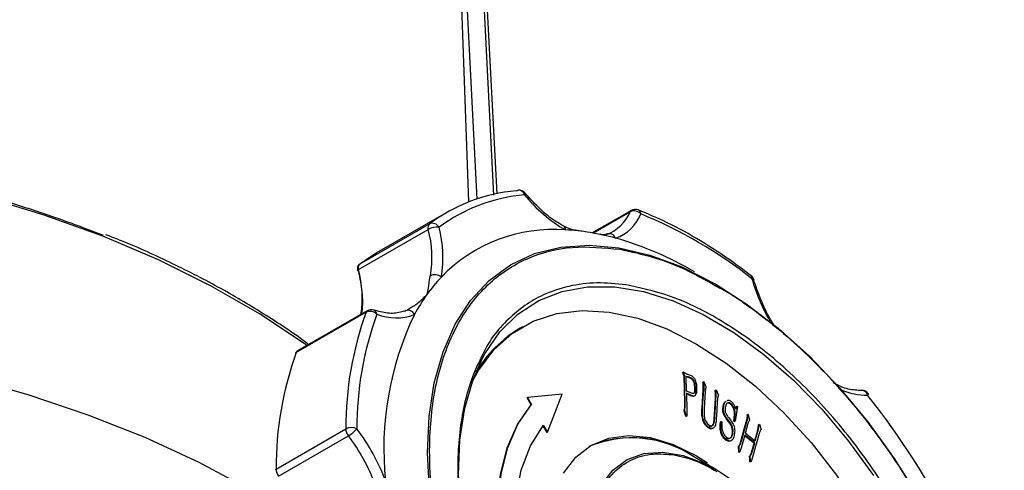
# Model space of a CAD drawing. Header units: millimetres. Extents: x 30 to 405, y 11 to 273.
# Tile 18 of 25: x 373 to 404, y 70 to 85. Entities that reach past the tile are written whole.
import ezdxf

# ---------------------------------------------------------------- set-up
doc = ezdxf.new("R2010")
doc.units = ezdxf.units.MM

msp = doc.modelspace()

# ---------------------------------------------------------------- linework, layer by layer
at = {"color": 7, "linetype": 'Continuous', "lineweight": 25}
for p, q in [((387.172969, 78.734372), (386.525282, 96.658161)), ((388.076212, 78.997449), (387.239337, 95.374036)), ((386.454556, 78.390258), (384.227169, 77.104415)), ((392.367623, 78.465373), (391.119252, 77.744703)), ((383.688337, 76.746742), (385.915724, 78.032585)), ((383.653641, 76.571024), (385.881027, 77.856867)), ((383.892038, 75.207621), (381.664651, 73.921778)), ((383.933369, 75.258954), (381.705982, 73.973111)), ((388.889365, 74.744166), (388.818655, 74.703345)), ((394.012052, 73.280907), (394.02973, 73.291112)), ((394.030037, 73.29227), (394.016182, 73.284272)), ((394.033859, 73.294477), (394.033732, 73.294403)), ((394.065326, 73.273607), (394.047133, 73.287764)), ((394.051604, 73.16886), (394.069282, 73.179065)), ((394.07138, 72.311281), (394.051604, 73.16886)), ((394.125709, 73.239054), (394.065326, 73.273607)), ((394.089057, 72.321486), (394.069282, 73.179065)), ((394.118853, 73.166586), (394.191364, 73.14604)), ((394.126236, 72.691895), (394.118853, 73.166586)), ((394.119091, 73.151305), (394.173686, 73.135835)), ((394.191364, 73.14604), (394.173686, 73.135835)), ((394.292352, 73.101747), (394.274675, 73.091542)), ((394.652226, 72.973834), (394.667783, 72.98434)), ((394.652226, 72.973834), (394.669904, 72.984039)), ((394.657499, 72.937297), (394.652226, 72.973834)), ((394.667783, 72.98434), (394.685461, 72.994545)), ((394.685461, 72.994545), (394.669904, 72.984039)), ((394.669904, 72.984039), (394.675177, 72.947502)), ((394.756126, 72.826477), (394.685461, 72.994545)), ((394.245154, 72.642123), (394.126236, 72.691895)), ((394.405734, 72.797882), (394.388056, 72.787677)), ((394.626386, 72.162685), (394.660927, 72.724919)), ((394.644063, 72.17289), (394.678605, 72.735124)), ((394.657499, 72.937297), (394.675177, 72.947502)), ((394.660927, 72.724919), (394.678605, 72.735124)), ((394.726858, 72.67682), (394.693898, 72.136204)), ((395.044314, 72.712471), (395.061991, 72.722676)), ((395.049587, 72.675933), (395.044314, 72.712471)), ((395.049587, 72.675933), (395.067265, 72.686138)), ((395.061991, 72.722676), (395.079131, 72.731964)), ((395.067265, 72.686138), (395.061991, 72.722676)), ((395.079131, 72.731964), (395.15006, 72.561612)), ((389.052615, 72.480353), (389.034938, 72.470148)), ((389.162302, 72.249546), (389.034938, 72.470148)), ((390.156591, 72.589046), (389.052615, 72.480353)), ((389.052615, 72.480353), (389.17998, 72.259751)), ((389.690967, 71.374695), (390.156591, 72.589046)), ((394.220369, 72.58366), (394.128345, 72.618819)), ((394.128345, 72.618819), (394.141529, 72.0607)), ((394.202691, 72.573455), (394.12875, 72.601706)), ((394.202691, 72.573455), (394.220369, 72.58366)), ((394.272038, 72.539816), (394.202691, 72.573455)), ((394.289716, 72.550021), (394.220369, 72.58366)), ((394.272038, 72.539816), (394.289716, 72.550021)), ((395.021901, 71.954759), (395.053015, 72.46386)), ((395.039579, 71.964964), (395.070693, 72.474065)), ((395.053015, 72.46386), (395.070693, 72.474065)), ((395.110508, 72.340857), (395.081767, 71.86936)), ((395.12, 72.43129), (395.110508, 72.340857)), ((389.17998, 72.259751), (389.162302, 72.249546)), ((394.065051, 72.024761), (394.082729, 72.034966)), ((394.088255, 71.938289), (394.065051, 72.024761)), ((394.07138, 72.311281), (394.089057, 72.321486)), ((394.105933, 71.948494), (394.082729, 72.034966)), ((394.626386, 72.162685), (394.644063, 72.17289)), ((395.300327, 72.200488), (395.318005, 72.210693)), ((395.534472, 72.276631), (395.55215, 72.286836)), ((395.755709, 72.19277), (395.683198, 71.727967)), ((395.702973, 72.108422), (395.68768, 72.159574)), ((395.69653, 72.129973), (395.720628, 72.198092)), ((395.702973, 72.108422), (395.738306, 72.208297)), ((395.720628, 72.198092), (395.738306, 72.208297)), ((395.738306, 72.208297), (395.755709, 72.19277)), ((394.088255, 71.938289), (394.105933, 71.948494)), ((394.098011, 71.906167), (394.088255, 71.938289)), ((394.098011, 71.906167), (394.115689, 71.916372)), ((394.115689, 71.916372), (394.105933, 71.948494)), ((394.110931, 71.876481), (394.128609, 71.886686)), ((395.021901, 71.954759), (395.039579, 71.964964)), ((395.207513, 71.607343), (395.21595, 71.711173)), ((395.21595, 71.711173), (395.233628, 71.721378)), ((395.22519, 71.617548), (395.233628, 71.721378)), ((395.233628, 71.721378), (395.25815, 71.702655)), ((395.409753, 71.793555), (395.427431, 71.80376)), ((395.480419, 71.705565), (395.409753, 71.793555)), ((395.498096, 71.71577), (395.427431, 71.80376)), ((395.471728, 71.846696), (395.528946, 71.773473)), ((395.480419, 71.705565), (395.498096, 71.71577)), ((395.644162, 71.731918), (395.662356, 71.938817)), ((395.644162, 71.731918), (395.66184, 71.742124)), ((395.66552, 71.717762), (395.644162, 71.731918)), ((395.66184, 71.742124), (395.680033, 71.949023)), ((395.683198, 71.727967), (395.66184, 71.742124)), ((395.662356, 71.938817), (395.680033, 71.949023)), ((395.66552, 71.717762), (395.683198, 71.727967)), ((395.891028, 71.127624), (396.055563, 71.717731)), ((396.037885, 71.707526), (396.055563, 71.717731)), ((396.071372, 71.928737), (396.08905, 71.938942)), ((396.072163, 71.891742), (396.071372, 71.928737)), ((396.072163, 71.891742), (396.089841, 71.901947)), ((396.109089, 71.940466), (396.08905, 71.938942)), ((396.08905, 71.938942), (396.089841, 71.901947)), ((396.156287, 71.772243), (396.109089, 71.940466)), ((381.017644, 70.198957), (383.24503, 71.4848)), ((389.67329, 71.36449), (389.549163, 71.579483)), ((389.562962, 71.596406), (389.690967, 71.374695)), ((394.807795, 71.531201), (394.825473, 71.541406)), ((395.207513, 71.607343), (395.22519, 71.617548)), ((395.87335, 71.117419), (396.037885, 71.707526)), ((396.008364, 71.34184), (396.099597, 71.669474)), ((396.313051, 71.111504), (396.39174, 71.39394)), ((396.325304, 71.10224), (396.409417, 71.404145)), ((396.39174, 71.39394), (396.409417, 71.404145)), ((396.424963, 71.58181), (396.425754, 71.615151)), ((396.424963, 71.58181), (396.442641, 71.592015)), ((396.425754, 71.615151), (396.443432, 71.625356)), ((396.442641, 71.592015), (396.443432, 71.625356)), ((396.443432, 71.625356), (396.463471, 71.628707)), ((396.463471, 71.628707), (396.508824, 71.460027)), ((381.100026, 69.975693), (383.327412, 71.261536)), ((389.67329, 71.36449), (389.690967, 71.374695)), ((395.377321, 71.133277), (395.394998, 71.143482)), ((395.531575, 71.092951), (395.549253, 71.103156)), ((395.5938, 71.348111), (395.611477, 71.358316)), ((395.87335, 71.117419), (395.891028, 71.127624)), ((395.988852, 71.278505), (395.8876, 70.908547)), ((396.28996, 71.028853), (395.983521, 71.259026)), ((396.307638, 71.039058), (395.988852, 71.278505)), ((396.008364, 71.34184), (396.325304, 71.10224)), ((396.451342, 71.338837), (396.259121, 70.649922)), ((395.792929, 70.876107), (395.810606, 70.886312)), ((395.796093, 70.794201), (395.792929, 70.876107)), ((395.796093, 70.794201), (395.813771, 70.804406)), ((395.797939, 70.748072), (395.796093, 70.794201)), ((395.813771, 70.804406), (395.810606, 70.886312)), ((395.815616, 70.758277), (395.813771, 70.804406)), ((395.845573, 70.789602), (395.847688, 70.790823)), ((396.235906, 70.834434), (396.28996, 71.028853)), ((396.235906, 70.834434), (396.253584, 70.84464)), ((396.253584, 70.84464), (396.307638, 71.039058)), ((396.28996, 71.028853), (396.307638, 71.039058)), ((395.067763, 70.183442), (394.381478, 70.579754)), ((395.797939, 70.748072), (395.815616, 70.758277)), ((396.147047, 70.553844), (396.164725, 70.564049)), ((396.151002, 70.475744), (396.147047, 70.553844)), ((396.151002, 70.475744), (396.16868, 70.485949)), ((396.155485, 70.446057), (396.151002, 70.475744)), ((396.155485, 70.446057), (396.173163, 70.456262)), ((396.16868, 70.485949), (396.164725, 70.564049)), ((396.173163, 70.456262), (396.16868, 70.485949)), ((396.259121, 70.649922), (396.201376, 70.473468)), ((396.158122, 70.424743), (396.175799, 70.434948))]:
    msp.add_line(p, q, dxfattribs=at)
at = {"color": 8, "linetype": 'Continuous', "lineweight": 25}
for p, q in [((386.525282, 96.658161), (387.431913, 78.827309)), ((387.975424, 78.946822), (387.070881, 96.737084)), ((391.149018, 77.739453), (392.329019, 78.420652))]:
    msp.add_line(p, q, dxfattribs=at)
at = {"color": 8, "linetype": 'Continuous', "lineweight": 25, "flags": 128}
for points in [[(381.998671, 74.142077), (381.953633, 74.174786), (380.510437, 75.14338), (378.945519, 76.046788), (377.267684, 76.879927), (375.486376, 77.638108), (373.611622, 78.317062), (371.653972, 78.91297), (369.624444, 79.422476), (367.534461, 79.842714), (365.395787, 80.171319), (363.220457, 80.40644)], [(388.972478, 79.020172), (388.974158, 79.01773), (388.975955, 79.004511), (388.970239, 78.985742), (388.957229, 78.962145)], [(385.918927, 69.485099), (385.8542, 70.713182), (385.905331, 71.875264), (386.071676, 72.95673), (386.351144, 73.943981), (386.740221, 74.824602), (387.234012, 75.587518), (387.826309, 76.223134), (388.509664, 76.723458), (389.275482, 77.082198), (390.114132, 77.294843), (391.01507, 77.358718), (391.966963, 77.27302), (392.957843, 77.038827), (393.975248, 76.659083), (395.006384, 76.138565), (395.068596, 76.102882)], [(383.653641, 76.571024), (383.64114, 76.562791), (383.631708, 76.554337), (383.625707, 76.545985), (383.623367, 76.538056), (383.623833, 76.53337)], [(396.217026, 76.27883), (396.245696, 76.273014), (396.266472, 76.263499), (396.278553, 76.250651), (396.280597, 76.245578)], [(387.615588, 73.745117), (387.689789, 73.881236), (388.169445, 74.58007), (388.74567, 75.150798), (389.410376, 75.585406), (390.154232, 75.877794), (390.966796, 76.023858), (391.836662, 76.021546), (392.751618, 75.870892), (393.69882, 75.574011), (394.664971, 75.135069), (395.63651, 74.560229), (396.599797, 73.857561), (397.541311, 73.036927), (398.447834, 72.109848), (399.306641, 71.089339), (400.105677, 69.989724)], [(396.442199, 60.22713), (395.772058, 60.409555), (395.081637, 60.737411), (394.390798, 61.201265), (393.719415, 61.787774), (393.086802, 62.480063), (392.511159, 63.258218), (392.009045, 64.099853), (391.594906, 64.980754), (391.280656, 65.875581), (391.075334, 66.75859), (390.984849, 67.604379), (391.011802, 68.388616), (391.155419, 69.088741), (391.411568, 69.684611), (391.77288, 70.159085), (392.22896, 70.498513), (392.766689, 70.69313), (393.370596, 70.737338), (394.023309, 70.629864), (394.706049, 70.373801), (395.067763, 70.183442)]]:
    msp.add_lwpolyline(points, dxfattribs=at)
at = {"color": 7, "linetype": 'Continuous', "lineweight": 25, "flags": 128}
for points in [[(388.691543, 79.087858), (388.727738, 79.10339), (388.75689, 79.108981)], [(383.688337, 76.746742), (383.991597, 76.959893), (384.227169, 77.104415)], [(395.068596, 76.102882), (396.038283, 75.483818), (397.057969, 74.703077), (398.052619, 73.806158), (399.009724, 72.804343), (399.917248, 71.710228), (400.763778, 70.537573), (401.53867, 69.301125), (402.232178, 68.016433), (402.835581, 66.699653), (403.341291, 65.367344), (403.742947, 64.036261), (404.035501, 62.723142), (404.215271, 61.444501), (404.279997, 60.216418), (404.280198, 60.146191)], [(387.293615, 73.00975), (387.485918, 73.35202), (387.977359, 74.007074), (388.563206, 74.532379), (389.234917, 74.920275), (389.982696, 75.165107), (390.795639, 75.263303), (391.661892, 75.213432), (392.568822, 75.016221), (393.503204, 74.674546), (394.451413, 74.193389), (395.399623, 73.579766), (396.334005, 72.842627), (397.240935, 71.992719), (398.107187, 71.042436), (398.92013, 70.005636), (399.667909, 68.897437), (400.33962, 67.734), (400.925468, 66.53229), (401.416909, 65.30983), (401.806777, 64.084447), (402.089388, 62.874011), (402.26062, 61.69617), (402.317976, 60.568102)], [(382.004174, 68.387196), (381.696329, 68.596485), (380.189043, 69.53306), (378.566672, 70.403198), (376.837979, 71.202199), (375.012302, 71.925747), (373.099503, 72.569933), (371.109913, 73.131279), (369.054279, 73.606753), (366.943705, 73.993785), (364.958831, 74.270463)], [(398.42191, 54.875395), (397.80815, 54.943703), (396.875433, 55.167865), (395.917073, 55.536423), (394.946523, 56.044206), (393.977408, 56.684084), (393.023332, 57.447075), (392.097688, 58.322469), (391.213469, 59.297976), (390.38309, 60.359903), (389.618206, 61.493343), (388.929554, 62.682384), (388.326802, 63.910336), (387.818411, 65.159959), (387.411517, 66.413713), (387.111834, 67.653998), (386.923566, 68.863402), (386.849359, 70.024948), (386.890252, 71.122331), (387.045672, 72.140145), (387.313438, 73.064104), (387.615588, 73.745117)], [(399.932837, 72.615761), (399.933938, 72.614025), (399.934594, 72.602215), (399.927639, 72.584974), (399.913341, 72.562967)], [(389.951413, 62.510733), (389.377043, 63.603677), (388.898473, 64.725048), (388.52474, 65.853675), (388.262898, 66.968249), (388.117891, 68.04773), (388.092458, 69.071736), (388.187077, 70.020935), (388.399963, 70.877406), (388.727097, 71.624981), (389.162302, 72.249546)], [(389.969091, 62.520938), (389.39472, 63.613882), (388.916151, 64.735253), (388.542417, 65.86388), (388.280576, 66.978455), (388.135569, 68.057935), (388.110136, 69.081941), (388.204755, 70.03114), (388.417641, 70.887611), (388.744775, 71.635186), (389.17998, 72.259751)], [(390.344091, 62.737491), (389.771267, 63.837746), (389.305049, 64.967088), (388.956016, 66.099891), (388.732089, 67.210448), (388.63835, 68.273558), (388.676926, 69.265096), (388.846941, 70.162561), (389.144538, 70.945587), (389.562962, 71.596406)], [(390.198665, 70.066668), (390.589999, 70.578186), (391.076413, 70.955044), (391.645931, 71.187961), (392.28453, 71.271204), (392.976484, 71.202722), (393.704756, 70.984201), (394.451413, 70.621023), (394.803806, 70.402548)], [(395.828881, 70.781774), (395.810106, 70.736473), (395.805357, 70.732482), (395.804385, 70.732092), (395.803261, 70.73203), (395.802563, 70.732275), (395.801853, 70.732816), (395.801092, 70.733758), (395.799973, 70.735801), (395.798491, 70.740172), (395.797907, 70.745946), (395.797939, 70.748072), (395.797939, 70.748072)]]:
    msp.add_lwpolyline(points, dxfattribs=at)
at = {"color": 7, "linetype": 'Continuous', "lineweight": 25}
for centre, radius, start, end in [((389.141277, 73.726432), 5.380255, 94.7949318, 126.8352929), ((389.399709, 73.687194), 5.293477, 94.7949318, 126.8352929), ((388.780452, 78.860094), 0.25, 39.762429, 95.408129), ((392.665535, 81.957838), 4.767149, 218.9324265, 239.7103762), ((391.147235, 78.900147), 1.275354, 289.6526809, 337.9157404), ((391.403115, 78.864687), 1.366535, 289.6526809, 337.9157404), ((392.451594, 78.153421), 0.294002, 42.2008139, 114.6403345), ((392.492613, 78.248861), 0.25, 68.6109356, 119.9973117), ((387.227916, 64.961481), 14.452906, 51.5406943, 67.8831427), ((386.039325, 77.916895), 0.169297, 136.8935344, 200.7671118), ((386.01241, 77.811025), 0.241738, 27.8334338, 113.5758869), ((386.155084, 77.367802), 0.560618, 82.7141685, 119.2648865), ((382.465171, 76.959828), 3.531678, 350.4478131, 14.7142207), ((382.566109, 76.96272), 3.784175, 350.4478131, 14.7142207), ((389.875494, 72.889879), 4.966582, 85.5468164, 136.0834082), ((389.913565, 70.914419), 6.935761, 80.5728226, 87.1276554), ((389.735904, 69.842226), 8.022574, 74.6269811, 80.5753701), ((391.662881, 77.504862), 0.212704, 20.0412451, 114.0611807), ((388.919417, 67.219707), 10.768105, 59.5144002, 74.1372526), ((383.811938, 76.631052), 0.169297, 136.8935344, 200.7671118), ((380.298535, 75.673802), 3.473002, 351.1898676, 14.9717023), ((390.157425, 72.687012), 5.310611, 136.6165462, 144.4489448), ((386.091931, 76.076899), 0.329964, 51.3939667, 115.884462), ((396.040249, 76.176779), 0.25, 15.967587, 52.1581691), ((390.667147, 72.32392), 5.936432, 144.4581772, 151.7297124), ((394.156439, 71.506086), 10.911429, 160.1697481, 180.1117752), ((384.019052, 74.934016), 0.30165, 44.2470549, 114.9018408), ((384.058359, 75.042442), 0.25, 71.2020169, 119.9973117), ((385.234987, 75.053749), 0.21963, 21.8813183, 113.8506546), ((394.333981, 71.50266), 10.735438, 160.1697481, 180.1117752), ((384.84857, 76.711022), 1.682354, 248.6152672, 290.5382597), ((394.302208, 70.857193), 9.841995, 154.2331925, 186.0483308), ((390.888184, 71.212844), 4.0579, 120.6638323, 149.2175885), ((390.871771, 71.22929), 4.035387, 120.5824771, 149.2989437), ((391.929052, 70.220244), 10.911429, 160.1697481, 180.1117752), ((381.755194, 73.891049), 0.095615, 118.735295, 161.2530777), ((399.736564, 72.460916), 0.25, 38.2709586, 91.7087081), ((379.403364, 56.42321), 26.098868, 27.1929735, 38.1999932), ((383.418871, 71.147695), 0.379289, 61.7212175, 117.2795588), ((383.623794, 71.497729), 0.378984, 181.9550115, 218.5520975), ((382.769834, 72.22524), 1.113382, 300.0527465, 318.1020297), ((378.51487, 67.594272), 6.3997, 20.3535808, 37.4047529), ((378.582926, 67.633478), 5.972684, 20.3535808, 37.4047529), ((392.385937, 67.642276), 3.551192, 55.8102365, 112.86683), ((392.38466, 67.679657), 3.521058, 55.4512325, 112.4241527), ((361.33148, 32.617635), 38.622088, 58.154057, 84.2753942), ((360.981667, 31.678868), 39.296589, 61.183509, 83.7124088), ((361.407532, 32.913644), 37.967772, 57.5663566, 84.0427076), ((381.038695, 70.152937), 0.050606, 114.5816273, 174.1401242), ((381.396407, 70.211886), 0.378984, 181.9550115, 218.5520975), ((390.379829, 62.758896), 8.780695, 2.2633583, 57.7312651)]:
    msp.add_arc(centre, radius, start, end, dxfattribs=at)
at = {"color": 8, "linetype": 'Continuous', "lineweight": 25}
for centre, radius, start, end in [((388.758746, 78.901427), 0.207562, 17.009299, 90.5124874), ((392.415319, 78.385177), 0.093308, 120.741767, 157.6539096), ((392.5199, 78.346424), 0.149557, 1.7195428, 64.6765738), ((390.135341, 77.853145), 0.126322, 354.6956019, 55.8162096), ((396.12617, 76.307086), 0.095148, 342.7247099, 44.8955457), ((402.130506, 77.995722), 6.157675, 196.1898763, 210.033007), ((383.983174, 75.176547), 0.096288, 121.1483143, 161.1727366), ((384.075085, 75.131787), 0.160554, 4.5388728, 66.5734779), ((381.69236, 73.870292), 0.058469, 118.2879954, 166.9708366), ((399.899509, 74.685307), 2.122385, 247.1802615, 270.3734123), ((399.718919, 72.509431), 0.201658, 15.3953802, 87.0090256)]:
    msp.add_arc(centre, radius, start, end, dxfattribs=at)
at = {"color": 7, "linetype": 'Continuous', "lineweight": 25}
for points, knots in [([(375.501828, 77.661153), (375.277761, 77.748986), (374.883725, 77.903446), (374.333714, 78.104587), (373.844239, 78.276596), (373.359977, 78.439457), (372.854459, 78.601855), (372.343481, 78.758431), (371.988093, 78.862157), (371.722899, 78.937568), (371.238924, 79.073414), (370.458734, 79.277602), (369.440557, 79.516615), (368.503715, 79.71547), (367.159146, 79.970309), (365.396841, 80.24886), (363.927707, 80.394319), (363.196064, 80.466759)], [0, 0, 0, 0, 0.06088293, 0.10706681, 0.146350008, 0.189700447, 0.233049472, 0.276397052, 0.319743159, 0.322567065, 0.342854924, 0.440723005, 0.515063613, 0.589910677, 0.665060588, 0.833197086, 1, 1, 1, 1]), ([(389.430377, 78.537952), (389.293942, 78.670867), (389.13745, 78.823323), (388.991353, 78.997651), (388.972628, 79.019995)], [0, 0, 0, 0, 0.871827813, 1, 1, 1, 1]), ([(390.206216, 77.957699), (390.121927, 78.008527), (389.875635, 78.157044), (389.609163, 78.351405), (389.443014, 78.524766), (389.430377, 78.537952)], [0, 0, 0, 0, 0.3246534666, 0.9486312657, 1, 1, 1, 1]), ([(396.19362, 76.374206), (396.009455, 76.513944), (395.4753, 76.919244), (394.579528, 77.504886), (393.555904, 78.072663), (392.893108, 78.351508), (392.583788, 78.481642)], [0, 0, 0, 0, 0.154644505, 0.44853389, 0.742636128, 1, 1, 1, 1]), ([(390.787641, 77.797406), (390.651696, 77.815871), (390.44026, 77.84459), (390.269661, 77.929457), (390.208751, 77.959758)], [0, 0, 0, 0, 0.642963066, 1, 1, 1, 1]), ([(391.595517, 77.711857), (391.576089, 77.705549), (391.49796, 77.680181), (391.447126, 77.676556), (391.385247, 77.698751), (391.367802, 77.705008)], [0, 0, 0, 0, 0.192036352, 0.77222891, 1, 1, 1, 1]), ([(382.056389, 74.175397), (382.049438, 74.180899), (381.634893, 74.509045), (380.707531, 75.112092), (379.275105, 75.976522), (377.7229, 76.76832), (376.489805, 77.338667), (375.748885, 77.620293), (375.583773, 77.683052)], [0, 0, 0, 0, 0.003961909, 0.236289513, 0.468655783, 0.701024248, 0.933374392, 1, 1, 1, 1]), ([(398.17112, 53.73262), (397.815925, 53.807223), (397.094574, 53.958732), (395.952666, 54.416508), (394.863995, 55.004075), (393.854147, 55.685774), (392.627812, 56.65921), (391.436376, 57.832258), (390.325953, 59.16327), (389.548495, 60.222729), (388.8337, 61.328898), (387.990814, 62.81832), (387.133751, 64.689464), (386.489464, 66.664687), (386.122616, 68.337262), (385.940556, 69.757923), (385.907149, 71.03523), (385.992218, 72.152084), (386.222253, 73.43547), (386.642416, 74.568697), (387.239918, 75.506094), (387.768762, 76.098433), (388.36918, 76.577771), (389.238395, 77.046731), (390.424735, 77.370002), (391.488219, 77.269622), (392.004499, 77.220892)], [0, 0, 0, 0, 0.038830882, 0.07886009, 0.120020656, 0.152193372, 0.184372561, 0.25000584, 0.282863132, 0.315727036, 0.347899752, 0.380078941, 0.441783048, 0.499999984, 0.538826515, 0.578860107, 0.620020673, 0.652193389, 0.684372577, 0.750005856, 0.782863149, 0.815727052, 0.847899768, 0.880078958, 0.941783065, 1, 1, 1, 1]), ([(383.682428, 76.740687), (383.679308, 76.739024), (383.65577, 76.726477), (383.628369, 76.679284), (383.614325, 76.617449), (383.615763, 76.566911), (383.622923, 76.541613), (383.625156, 76.533722)], [0, 0, 0, 0, 0.046935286, 0.354094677, 0.675456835, 0.898764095, 1, 1, 1, 1]), ([(383.650281, 76.516194), (383.691917, 76.29549), (383.776121, 75.849137), (383.790719, 75.384962), (383.742857, 75.175749), (383.7358, 75.1449)], [0, 0, 0, 0, 0.454704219, 0.91959698, 1, 1, 1, 1]), ([(385.836724, 75.77475), (385.837042, 75.77562), (385.858867, 75.835276), (385.893546, 75.988649), (385.915492, 76.206889), (385.946209, 76.365139), (385.947882, 76.37376)], [0, 0, 0, 0, 0.006281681, 0.430739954, 0.968988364, 1, 1, 1, 1]), ([(396.957551, 74.744456), (396.920737, 74.802942), (396.757885, 75.061656), (396.522926, 75.540249), (396.355355, 75.989117), (396.28837, 76.218911), (396.280604, 76.245553)], [0, 0, 0, 0, 0.123593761, 0.546719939, 0.947448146, 1, 1, 1, 1]), ([(397.868519, 54.885208), (398.180878, 54.848313), (398.81523, 54.773384), (399.711558, 54.869073), (400.491291, 55.108922), (401.146929, 55.465803), (401.871055, 56.042364), (402.462064, 56.826048), (402.895227, 57.790214), (403.13537, 58.590701), (403.290776, 59.456577), (403.382451, 60.659564), (403.299134, 62.233522), (402.955072, 63.975868), (402.487983, 65.506723), (401.963865, 66.847224), (401.36452, 68.092899), (400.728085, 69.217572), (399.866675, 70.551001), (398.89262, 71.79579), (397.841105, 72.903056), (397.027891, 73.649694), (396.200219, 74.307434), (395.113363, 75.038405), (393.786767, 75.724552), (392.790667, 75.955963), (392.3071, 76.068304)], [0, 0, 0, 0, 0.0388310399, 0.0788597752, 0.1200206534, 0.152193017, 0.1843725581, 0.2500058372, 0.2828627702, 0.3157270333, 0.3478993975, 0.3800789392, 0.4417830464, 0.4999999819, 0.5388261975, 0.5788597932, 0.6200206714, 0.6521930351, 0.6843725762, 0.7500058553, 0.7828627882, 0.8157270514, 0.8478994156, 0.8800789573, 0.9417830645, 1, 1, 1, 1]), ([(395.101966, 76.033256), (395.20038, 75.981374), (395.607105, 75.766961), (396.321535, 75.261451), (397.547769, 74.298058), (398.739249, 73.120648), (399.849663, 71.790357), (400.627127, 70.730751), (401.341908, 69.624628), (402.184861, 68.135156), (403.041444, 66.264288), (403.687401, 64.288119), (404.049998, 62.61795), (404.228824, 61.320477), (404.23377, 60.540268), (404.235893, 60.205377)], [0, 0, 0, 0, 0.020571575, 0.085018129, 0.14947765, 0.280950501, 0.34676836, 0.412599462, 0.477046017, 0.541505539, 0.665107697, 0.78172455, 0.859499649, 0.939692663, 1, 1, 1, 1]), ([(385.164339, 75.263678), (385.10761, 75.243236), (384.931879, 75.179913), (384.597498, 75.155542), (384.286721, 75.239281), (384.138917, 75.279107)], [0, 0, 0, 0, 0.1999900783, 0.6195193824, 1, 1, 1, 1]), ([(385.146179, 75.254623), (385.152678, 75.257364), (385.197421, 75.276233), (385.249204, 75.312697), (385.293465, 75.343864)], [0, 0, 0, 0, 0.145264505, 1, 1, 1, 1]), ([(381.710332, 73.975454), (381.693659, 73.963928), (381.668782, 73.946731), (381.646238, 73.9123), (381.638977, 73.892988), (381.635391, 73.883448)], [0, 0, 0, 0, 0.507022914, 0.756481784, 1, 1, 1, 1]), ([(387.560633, 73.742465), (387.467513, 73.549238), (387.260876, 73.120461), (387.041676, 72.361287), (386.884471, 71.497331), (386.793373, 70.293729), (386.876419, 68.72006), (387.220558, 66.977632), (387.687634, 65.446791), (388.211755, 64.106287), (388.811099, 62.860613), (389.447534, 61.73594), (390.308944, 60.40251), (391.282999, 59.157722), (392.334513, 58.050456), (393.147727, 57.303818), (393.9754, 56.646078), (395.062255, 55.915107), (396.388852, 55.22896), (397.384952, 54.997549), (397.868519, 54.885208)], [0, 0, 0, 0, 0.036230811, 0.080397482, 0.123634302, 0.166880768, 0.249805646, 0.328044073, 0.380223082, 0.434024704, 0.489341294, 0.532578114, 0.575824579, 0.664029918, 0.708186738, 0.752353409, 0.795590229, 0.838836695, 0.921761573, 1, 1, 1, 1]), ([(394.012052, 73.280907), (394.012225, 73.281734), (394.012508, 73.283092), (394.013736, 73.284261), (394.015003, 73.284516), (394.015935, 73.284228), (394.016208, 73.284143)], [0, 0, 0, 0, 0.354675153, 0.581837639, 0.877345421, 1, 1, 1, 1]), ([(394.047133, 73.287764), (394.043786, 73.289856), (394.039109, 73.292779), (394.033845, 73.294672), (394.031704, 73.294539), (394.030498, 73.293765), (394.030024, 73.292414), (394.029807, 73.291452), (394.02973, 73.291112)], [0, 0, 0, 0, 0.4967868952, 0.6942449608, 0.7842312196, 0.8561231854, 0.9491484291, 1, 1, 1, 1]), ([(394.02973, 73.291112), (394.031123, 73.281874), (394.034593, 73.258869), (394.054021, 73.221226), (394.064201, 73.193103), (394.069282, 73.179065)], [0, 0, 0, 0, 0.251535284, 0.626405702, 1, 1, 1, 1]), ([(394.051604, 73.16886), (394.045988, 73.184099), (394.03632, 73.210329), (394.019428, 73.245405), (394.013204, 73.268262), (394.012226, 73.279004), (394.012052, 73.280907)], [0, 0, 0, 0, 0.404326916, 0.695958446, 0.946145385, 1, 1, 1, 1]), ([(394.125709, 73.239054), (394.137268, 73.235026), (394.168021, 73.224308), (394.217441, 73.210727), (394.256463, 73.193092), (394.276004, 73.184261)], [0, 0, 0, 0, 0.23116753, 0.614982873, 1, 1, 1, 1]), ([(394.173686, 73.135835), (394.185169, 73.1323), (394.20742, 73.125449), (394.241249, 73.11106), (394.263495, 73.09807), (394.274675, 73.091542)], [0, 0, 0, 0, 0.346585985, 0.671610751, 1, 1, 1, 1]), ([(394.191364, 73.14604), (394.202847, 73.142505), (394.225097, 73.135654), (394.258927, 73.121265), (394.281172, 73.108275), (394.292352, 73.101747)], [0, 0, 0, 0, 0.346585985, 0.671610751, 1, 1, 1, 1]), ([(394.274675, 73.091542), (394.286393, 73.082243), (394.306701, 73.066127), (394.332665, 73.033701), (394.357131, 72.981906), (394.377062, 72.897384), (394.383941, 72.828743), (394.388056, 72.787677)], [0, 0, 0, 0, 0.1382987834, 0.2396925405, 0.341455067, 0.606014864, 1, 1, 1, 1]), ([(394.276004, 73.184261), (394.287795, 73.178091), (394.31147, 73.165702), (394.349311, 73.135294), (394.388232, 73.080038), (394.431885, 72.983807), (394.454138, 72.838887), (394.452205, 72.73349), (394.451086, 72.672439)], [0, 0, 0, 0, 0.078020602, 0.156650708, 0.249365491, 0.388831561, 0.645982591, 1, 1, 1, 1]), ([(394.292352, 73.101747), (394.30407, 73.092448), (394.324379, 73.076332), (394.350343, 73.043906), (394.374808, 72.992111), (394.394739, 72.907589), (394.401618, 72.838948), (394.405734, 72.797882)], [0, 0, 0, 0, 0.138298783, 0.23969254, 0.341455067, 0.606014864, 1, 1, 1, 1]), ([(394.405734, 72.797882), (394.405801, 72.784232), (394.405989, 72.745849), (394.402781, 72.691247), (394.391221, 72.643183), (394.369684, 72.618773), (394.336838, 72.610925), (394.293694, 72.621419), (394.260695, 72.635494), (394.245154, 72.642123)], [0, 0, 0, 0, 0.113157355, 0.318180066, 0.469965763, 0.575081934, 0.680183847, 0.849376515, 1, 1, 1, 1]), ([(394.433408, 72.662234), (394.431429, 72.649984), (394.423944, 72.603663), (394.403172, 72.54801), (394.358817, 72.518892), (394.316697, 72.519483), (394.286595, 72.533188), (394.272038, 72.539816)], [0, 0, 0, 0, 0.13069378, 0.494208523, 0.666010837, 0.838479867, 1, 1, 1, 1]), ([(394.451086, 72.672439), (394.449107, 72.660189), (394.441621, 72.613868), (394.42085, 72.558215), (394.376495, 72.529097), (394.334375, 72.529689), (394.304273, 72.543393), (394.289716, 72.550021)], [0, 0, 0, 0, 0.13069378, 0.4942085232, 0.6660108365, 0.8384798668, 1, 1, 1, 1]), ([(394.388056, 72.787677), (394.388113, 72.774047), (394.388272, 72.735722), (394.385383, 72.680489), (394.372896, 72.634255), (394.358692, 72.612973), (394.34893, 72.610558), (394.34809, 72.610351)], [0, 0, 0, 0, 0.193439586, 0.543920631, 0.803394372, 0.98308776, 1, 1, 1, 1]), ([(394.660927, 72.724919), (394.661637, 72.738094), (394.663819, 72.778596), (394.66388, 72.848901), (394.65963, 72.907776), (394.657499, 72.937297)], [0, 0, 0, 0, 0.193791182, 0.595762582, 1, 1, 1, 1]), ([(394.675177, 72.947502), (394.676488, 72.933204), (394.680518, 72.889257), (394.682193, 72.817938), (394.679802, 72.762765), (394.678605, 72.735124)], [0, 0, 0, 0, 0.193954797, 0.596180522, 1, 1, 1, 1]), ([(394.756126, 72.826477), (394.752205, 72.815906), (394.742112, 72.788694), (394.730527, 72.739788), (394.728089, 72.697946), (394.726858, 72.67682)], [0, 0, 0, 0, 0.2392451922, 0.6158762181, 1, 1, 1, 1]), ([(395.053015, 72.46386), (395.053759, 72.47701), (395.05604, 72.517364), (395.057447, 72.586853), (395.052215, 72.646155), (395.049587, 72.675933)], [0, 0, 0, 0, 0.193973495, 0.595251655, 1, 1, 1, 1]), ([(395.070693, 72.474065), (395.071436, 72.487215), (395.073718, 72.527569), (395.075124, 72.597058), (395.069892, 72.65636), (395.067265, 72.686138)], [0, 0, 0, 0, 0.193973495, 0.595251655, 1, 1, 1, 1]), ([(399.72911, 72.710805), (399.659631, 72.712279), (399.452157, 72.716684), (399.143286, 72.781087), (398.896088, 72.910703), (398.813823, 72.953838)], [0, 0, 0, 0, 0.251459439, 0.750894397, 1, 1, 1, 1]), ([(395.15006, 72.561612), (395.145309, 72.551867), (395.135796, 72.532353), (395.125776, 72.488401), (395.12224, 72.453435), (395.12, 72.43129)], [0, 0, 0, 0, 0.267790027, 0.536251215, 1, 1, 1, 1]), ([(395.300327, 72.200488), (395.302471, 72.21261), (395.31163, 72.264403), (395.335604, 72.326153), (395.372043, 72.3539), (395.383214, 72.362406)], [0, 0, 0, 0, 0.174842, 0.74703428, 1, 1, 1, 1]), ([(395.318005, 72.210693), (395.320148, 72.222815), (395.329308, 72.274608), (395.353281, 72.336358), (395.389721, 72.364105), (395.400892, 72.372611)], [0, 0, 0, 0, 0.174842, 0.74703428, 1, 1, 1, 1]), ([(395.425272, 72.391146), (395.439444, 72.395368), (395.465619, 72.403166), (395.512828, 72.391421), (395.542745, 72.370103), (395.557687, 72.359456)], [0, 0, 0, 0, 0.371470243, 0.686080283, 1, 1, 1, 1]), ([(395.68768, 72.159574), (395.682016, 72.17484), (395.664946, 72.220841), (395.62248, 72.294703), (395.5788, 72.338357), (395.557687, 72.359456)], [0, 0, 0, 0, 0.20420099, 0.615352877, 1, 1, 1, 1]), ([(394.065051, 72.024761), (394.060982, 72.039784), (394.055695, 72.059303), (394.049835, 72.082118), (394.051607, 72.097537), (394.071093, 72.129311), (394.072435, 72.209557), (394.071723, 72.278221), (394.07138, 72.311281)], [0, 0, 0, 0, 0.1380655, 0.179382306, 0.204503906, 0.303339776, 0.664576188, 1, 1, 1, 1]), ([(394.082729, 72.034966), (394.07866, 72.049989), (394.073373, 72.069508), (394.067512, 72.092323), (394.069284, 72.107742), (394.08877, 72.139516), (394.090113, 72.219762), (394.0894, 72.288426), (394.089057, 72.321486)], [0, 0, 0, 0, 0.1380655, 0.179382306, 0.204503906, 0.303339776, 0.664576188, 1, 1, 1, 1]), ([(394.141529, 72.0607), (394.141616, 72.047043), (394.141854, 72.009835), (394.141855, 71.964856), (394.139088, 71.930004), (394.137645, 71.914277), (394.136675, 71.903708), (394.1357, 71.896763), (394.134565, 71.892385), (394.133653, 71.889478), (394.132986, 71.887284), (394.13234, 71.885863), (394.131376, 71.885377), (394.130162, 71.885679), (394.129232, 71.886282), (394.128609, 71.886686)], [0, 0, 0, 0, 0.219894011, 0.599079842, 0.725769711, 0.810898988, 0.867991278, 0.906523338, 0.933363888, 0.951981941, 0.964461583, 0.977045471, 0.982714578, 0.988414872, 1, 1, 1, 1]), ([(394.807795, 71.531201), (394.796238, 71.54089), (394.7619, 71.569679), (394.709906, 71.63737), (394.657833, 71.728784), (394.63266, 71.826708), (394.615377, 71.975004), (394.62171, 72.082975), (394.626386, 72.162685)], [0, 0, 0, 0, 0.06517958, 0.193648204, 0.332420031, 0.467668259, 0.607001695, 1, 1, 1, 1]), ([(394.825473, 71.541406), (394.813915, 71.551096), (394.779577, 71.579884), (394.727583, 71.647575), (394.675511, 71.738989), (394.650337, 71.836913), (394.633055, 71.98521), (394.639388, 72.09318), (394.644063, 72.17289)], [0, 0, 0, 0, 0.06517958, 0.193648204, 0.332420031, 0.467668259, 0.607001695, 1, 1, 1, 1]), ([(394.693898, 72.136204), (394.693187, 72.12303), (394.689628, 72.057119), (394.687151, 71.960827), (394.693412, 71.852812), (394.714597, 71.773879), (394.751603, 71.706388), (394.799272, 71.644888), (394.836474, 71.615041), (394.855005, 71.600174)], [0, 0, 0, 0, 0.075116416, 0.375815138, 0.539650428, 0.64977292, 0.7601038, 0.880507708, 1, 1, 1, 1]), ([(395.409753, 71.793555), (395.399787, 71.806577), (395.369648, 71.845962), (395.325379, 71.922328), (395.292733, 72.030061), (395.288275, 72.124458), (395.296996, 72.179477), (395.300327, 72.200488)], [0, 0, 0, 0, 0.103641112, 0.313447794, 0.536549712, 0.823016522, 1, 1, 1, 1]), ([(395.427431, 71.80376), (395.417465, 71.816782), (395.387325, 71.856167), (395.343057, 71.932534), (395.310411, 72.040266), (395.305953, 72.134663), (395.314674, 72.189682), (395.318005, 72.210693)], [0, 0, 0, 0, 0.1036411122, 0.3134477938, 0.5365497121, 0.8230165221, 1, 1, 1, 1]), ([(395.55215, 72.286836), (395.540218, 72.295192), (395.516134, 72.312059), (395.472101, 72.317376), (395.427002, 72.304875), (395.381361, 72.241591), (395.353925, 72.151482), (395.365014, 72.06306), (395.368894, 72.032118)], [0, 0, 0, 0, 0.085654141, 0.172895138, 0.334974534, 0.482490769, 0.818906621, 1, 1, 1, 1]), ([(395.368894, 72.032118), (395.372986, 72.016905), (395.381189, 71.986402), (395.40413, 71.937972), (395.436588, 71.892593), (395.459963, 71.862064), (395.471728, 71.846696)], [0, 0, 0, 0, 0.230045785, 0.461255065, 0.7288134, 1, 1, 1, 1]), ([(395.534472, 72.276631), (395.522516, 72.285024), (395.498381, 72.301966), (395.454843, 72.306546), (395.420145, 72.301258), (395.406091, 72.282451), (395.403631, 72.279159)], [0, 0, 0, 0, 0.231891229, 0.468078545, 0.906875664, 1, 1, 1, 1]), ([(395.662356, 71.938817), (395.662365, 71.95239), (395.662399, 72.00128), (395.654446, 72.081684), (395.616307, 72.171924), (395.576687, 72.235997), (395.547617, 72.263978), (395.534472, 72.276631)], [0, 0, 0, 0, 0.124630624, 0.448953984, 0.678764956, 0.854741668, 1, 1, 1, 1]), ([(395.680033, 71.949023), (395.680043, 71.962595), (395.680077, 72.011485), (395.672124, 72.091889), (395.633984, 72.182129), (395.594365, 72.246202), (395.565295, 72.274183), (395.55215, 72.286836)], [0, 0, 0, 0, 0.124630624, 0.448953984, 0.678764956, 0.854741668, 1, 1, 1, 1]), ([(394.128609, 71.886686), (394.126862, 71.889112), (394.123348, 71.893993), (394.118411, 71.904243), (394.11674, 71.911688), (394.115689, 71.916372)], [0, 0, 0, 0, 0.268280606, 0.539599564, 1, 1, 1, 1]), ([(395.081767, 71.86936), (395.080904, 71.856283), (395.076585, 71.790882), (395.071849, 71.670823), (395.038487, 71.554028), (394.98232, 71.503966), (394.933774, 71.490047), (394.880194, 71.503671), (394.843872, 71.528718), (394.825473, 71.541406)], [0, 0, 0, 0, 0.06374667, 0.318825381, 0.577030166, 0.707538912, 0.803759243, 0.900589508, 1, 1, 1, 1]), ([(394.837327, 71.589969), (394.84922, 71.582464), (394.873142, 71.567367), (394.909951, 71.561298), (394.946797, 71.577692), (394.990659, 71.631567), (395.014716, 71.765837), (395.019242, 71.884845), (395.021901, 71.954759)], [0, 0, 0, 0, 0.071228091, 0.143271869, 0.228611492, 0.363260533, 0.625936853, 1, 1, 1, 1]), ([(394.855005, 71.600174), (394.866898, 71.592669), (394.89082, 71.577572), (394.927628, 71.571503), (394.964475, 71.587897), (395.008336, 71.641773), (395.032394, 71.776042), (395.03692, 71.89505), (395.039579, 71.964964)], [0, 0, 0, 0, 0.071228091, 0.143271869, 0.228611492, 0.363260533, 0.625936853, 1, 1, 1, 1]), ([(395.611477, 71.358316), (395.612492, 71.371268), (395.615862, 71.414283), (395.615272, 71.48503), (395.587707, 71.575694), (395.546363, 71.651241), (395.513567, 71.695087), (395.498096, 71.71577)], [0, 0, 0, 0, 0.118962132, 0.395089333, 0.604390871, 0.813380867, 1, 1, 1, 1]), ([(395.528946, 71.773473), (395.538679, 71.76024), (395.579659, 71.704519), (395.634297, 71.615181), (395.672394, 71.473697), (395.667743, 71.336566), (395.643476, 71.243034), (395.631517, 71.196941)], [0, 0, 0, 0, 0.070333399, 0.296155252, 0.424909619, 0.716590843, 1, 1, 1, 1]), ([(396.037885, 71.707526), (396.040829, 71.719003), (396.049789, 71.753931), (396.062479, 71.814436), (396.068931, 71.865942), (396.072163, 71.891742)], [0, 0, 0, 0, 0.196316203, 0.597430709, 1, 1, 1, 1]), ([(396.089841, 71.901947), (396.088671, 71.889066), (396.08511, 71.849863), (396.072696, 71.789052), (396.061278, 71.741523), (396.055563, 71.717731)], [0, 0, 0, 0, 0.196395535, 0.597736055, 1, 1, 1, 1]), ([(396.099597, 71.669474), (396.103143, 71.680417), (396.110237, 71.702304), (396.127905, 71.738348), (396.145322, 71.759148), (396.156287, 71.772243)], [0, 0, 0, 0, 0.270269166, 0.540595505, 1, 1, 1, 1]), ([(394.979245, 71.513174), (394.972568, 71.506428), (394.955388, 71.489069), (394.915732, 71.480384), (394.86261, 71.493326), (394.826226, 71.518465), (394.807795, 71.531201)], [0, 0, 0, 0, 0.172968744, 0.445063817, 0.718883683, 1, 1, 1, 1]), ([(395.377321, 71.133277), (395.365642, 71.142391), (395.3365, 71.165136), (395.289247, 71.223511), (395.242379, 71.313851), (395.201654, 71.453171), (395.20523, 71.547279), (395.207513, 71.607343)], [0, 0, 0, 0, 0.087313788, 0.217883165, 0.391948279, 0.611910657, 1, 1, 1, 1]), ([(395.394998, 71.143482), (395.38332, 71.152596), (395.354177, 71.175341), (395.306925, 71.233716), (395.260057, 71.324056), (395.219331, 71.463376), (395.222908, 71.557484), (395.22519, 71.617548)], [0, 0, 0, 0, 0.087313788, 0.217883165, 0.391948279, 0.611910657, 1, 1, 1, 1]), ([(395.25815, 71.702655), (395.257779, 71.689275), (395.25592, 71.622283), (395.253926, 71.52347), (395.278298, 71.402672), (395.311158, 71.321796), (395.350347, 71.26225), (395.381915, 71.232527), (395.399489, 71.219119), (395.402645, 71.216711)], [0, 0, 0, 0, 0.085002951, 0.425598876, 0.619390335, 0.766048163, 0.871533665, 0.97692998, 1, 1, 1, 1]), ([(395.5938, 71.348111), (395.594815, 71.361063), (395.598185, 71.404078), (395.597594, 71.474825), (395.570029, 71.565489), (395.528686, 71.641036), (395.495889, 71.684882), (395.480419, 71.705565)], [0, 0, 0, 0, 0.118962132, 0.395089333, 0.604390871, 0.813380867, 1, 1, 1, 1]), ([(396.39174, 71.39394), (396.394801, 71.405309), (396.404209, 71.440257), (396.419385, 71.49986), (396.423097, 71.5544), (396.424963, 71.58181)], [0, 0, 0, 0, 0.193464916, 0.594668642, 1, 1, 1, 1]), ([(396.409417, 71.404145), (396.412478, 71.415514), (396.421887, 71.450462), (396.437063, 71.510066), (396.440775, 71.564605), (396.442641, 71.592015)], [0, 0, 0, 0, 0.193464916, 0.594668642, 1, 1, 1, 1]), ([(396.508824, 71.460027), (396.502278, 71.452445), (396.485552, 71.433071), (396.466847, 71.391459), (396.456533, 71.356456), (396.451342, 71.338837)], [0, 0, 0, 0, 0.242036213, 0.61845154, 1, 1, 1, 1]), ([(395.530673, 71.094886), (395.518216, 71.089904), (395.490371, 71.078768), (395.434945, 71.093959), (395.396154, 71.120427), (395.377321, 71.133277)], [0, 0, 0, 0, 0.294047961, 0.657264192, 1, 1, 1, 1]), ([(395.384967, 71.206506), (395.396735, 71.198116), (395.420366, 71.18127), (395.45773, 71.167426), (395.498701, 71.169669), (395.545438, 71.199466), (395.58153, 71.26108), (395.59012, 71.322012), (395.5938, 71.348111)], [0, 0, 0, 0, 0.102377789, 0.205580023, 0.323236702, 0.501213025, 0.78635334, 1, 1, 1, 1]), ([(395.631517, 71.196941), (395.626869, 71.187116), (395.6089, 71.149127), (395.570077, 71.108552), (395.511206, 71.08929), (395.45278, 71.103844), (395.413883, 71.130527), (395.394998, 71.143482)], [0, 0, 0, 0, 0.112861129, 0.436367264, 0.627839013, 0.819317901, 1, 1, 1, 1]), ([(395.402645, 71.216711), (395.414413, 71.208321), (395.438044, 71.191475), (395.475408, 71.177631), (395.516378, 71.179874), (395.563115, 71.209672), (395.599208, 71.271285), (395.607798, 71.332217), (395.611477, 71.358316)], [0, 0, 0, 0, 0.102377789, 0.205580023, 0.323236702, 0.501213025, 0.78635334, 1, 1, 1, 1]), ([(395.792929, 70.876107), (395.791679, 70.887155), (395.789941, 70.902523), (395.794956, 70.929821), (395.820991, 70.953633), (395.847751, 71.020521), (395.86361, 71.08055), (395.87335, 71.117419)], [0, 0, 0, 0, 0.101309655, 0.140919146, 0.298109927, 0.568905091, 1, 1, 1, 1]), ([(395.810606, 70.886312), (395.809357, 70.89736), (395.807619, 70.912728), (395.812634, 70.940026), (395.838669, 70.963838), (395.865429, 71.030726), (395.881288, 71.090755), (395.891028, 71.127624)], [0, 0, 0, 0, 0.101309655, 0.140919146, 0.298109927, 0.568905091, 1, 1, 1, 1]), ([(395.8876, 70.908547), (395.884259, 70.89741), (395.87407, 70.863453), (395.852202, 70.81178), (395.840898, 70.759376), (395.824605, 70.743363), (395.822086, 70.742247), (395.821138, 70.742139), (395.820241, 70.742426), (395.819462, 70.743026), (395.818527, 70.744236), (395.81723, 70.746731), (395.815801, 70.751019), (395.815541, 70.75507), (395.8156, 70.757573), (395.815616, 70.758277)], [0, 0, 0, 0, 0.173000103, 0.527504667, 0.882486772, 0.919277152, 0.925508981, 0.931779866, 0.935264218, 0.938778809, 0.943069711, 0.951131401, 0.967700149, 0.990912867, 1, 1, 1, 1]), ([(396.147047, 70.553844), (396.145373, 70.568267), (396.143369, 70.585534), (396.143886, 70.604065), (396.147581, 70.610519), (396.162257, 70.619965), (396.183275, 70.656933), (396.208807, 70.731943), (396.225862, 70.796445), (396.235906, 70.834434)], [0, 0, 0, 0, 0.115694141, 0.138510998, 0.157674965, 0.195466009, 0.347094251, 0.615459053, 1, 1, 1, 1]), ([(396.164725, 70.564049), (396.163051, 70.578472), (396.161046, 70.59574), (396.161564, 70.61427), (396.165258, 70.620724), (396.179935, 70.630171), (396.200952, 70.667138), (396.226484, 70.742148), (396.243539, 70.80665), (396.253584, 70.84464)], [0, 0, 0, 0, 0.115694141, 0.138510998, 0.157674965, 0.195466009, 0.347094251, 0.615459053, 1, 1, 1, 1]), ([(396.446085, 60.30317), (396.209838, 60.358128), (395.723192, 60.471337), (394.939177, 60.875829), (394.132629, 61.465293), (393.348057, 62.238321), (392.63709, 63.146782), (392.040738, 64.132147), (391.583922, 65.129895), (391.265356, 66.10615), (391.076935, 67.060975), (391.027462, 67.991651), (391.13693, 68.860798), (391.413575, 69.606642), (391.844803, 70.17948), (392.400733, 70.544603), (393.033609, 70.715793), (393.5021, 70.671732), (393.729534, 70.650342)], [0, 0, 0, 0, 0.058258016, 0.120005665, 0.184320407, 0.25, 0.315679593, 0.379994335, 0.441741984, 0.5, 0.558258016, 0.620005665, 0.684320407, 0.75, 0.815679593, 0.879994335, 0.941741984, 1, 1, 1, 1]), ([(396.175799, 70.434948), (396.175282, 70.435623), (396.174425, 70.436739), (396.17316, 70.440259), (396.173335, 70.444599), (396.172663, 70.450721), (396.172995, 70.454406), (396.173163, 70.456262)], [0, 0, 0, 0, 0.099519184, 0.16475343, 0.441661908, 0.718837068, 1, 1, 1, 1]), ([(396.201376, 70.473468), (396.199428, 70.468171), (396.195574, 70.457688), (396.190494, 70.444266), (396.185927, 70.435671), (396.183012, 70.431498), (396.180673, 70.430192), (396.17898, 70.430137), (396.177781, 70.430594), (396.177232, 70.430988), (396.176803, 70.431516), (396.176301, 70.432559), (396.176035, 70.433728), (396.175859, 70.43464), (396.175799, 70.434948)], [0, 0, 0, 0, 0.298875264, 0.591459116, 0.761570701, 0.844464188, 0.885455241, 0.926660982, 0.938958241, 0.946558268, 0.954241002, 0.963231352, 0.987585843, 1, 1, 1, 1]), ([(396.158122, 70.424743), (396.157604, 70.425417), (396.156747, 70.426534), (396.155483, 70.430054), (396.155658, 70.434394), (396.154985, 70.440515), (396.155318, 70.444201), (396.155485, 70.446057)], [0, 0, 0, 0, 0.099519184, 0.16475343, 0.441661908, 0.718837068, 1, 1, 1, 1]), ([(396.171197, 70.431353), (396.169974, 70.428929), (396.168078, 70.425175), (396.165333, 70.421295), (396.162996, 70.419987), (396.161302, 70.419932), (396.160103, 70.420389), (396.159554, 70.420783), (396.159125, 70.421311), (396.158623, 70.422354), (396.158357, 70.423523), (396.158181, 70.424435), (396.158122, 70.424743)], [0, 0, 0, 0, 0.387788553, 0.600632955, 0.705885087, 0.811688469, 0.843263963, 0.86277844, 0.882505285, 0.905589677, 0.968124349, 1, 1, 1, 1])]:
    msp.add_open_spline(points, degree=3, knots=knots, dxfattribs=at)
at = {"color": 8, "linetype": 'Continuous', "lineweight": 25}
for points, knots in [([(392.004499, 77.220892), (392.359698, 77.145259), (393.081057, 76.991658), (394.125197, 76.58788), (394.8056, 76.201536), (395.101966, 76.033256)], [0, 0, 0, 0, 0.353808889, 0.718536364, 1, 1, 1, 1]), ([(392.3071, 76.068304), (391.994748, 76.105192), (391.360409, 76.180105), (390.463972, 76.084532), (389.684638, 75.844263), (389.027811, 75.488637), (388.309323, 74.906126), (387.812339, 74.313581), (387.579805, 73.785966), (387.560633, 73.742465)], [0, 0, 0, 0, 0.151740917, 0.308162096, 0.469007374, 0.594728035, 0.720476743, 0.976953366, 1, 1, 1, 1]), ([(385.293465, 75.343864), (385.376333, 75.391265), (385.558065, 75.49522), (385.742539, 75.672903), (385.83537, 75.773286), (385.836724, 75.77475)], [0, 0, 0, 0, 0.452344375, 0.992013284, 1, 1, 1, 1]), ([(393.729534, 70.650342), (393.965725, 70.598709), (394.410606, 70.501455), (394.875986, 70.243268), (395.094292, 70.122154)], [0, 0, 0, 0, 0.530908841, 1, 1, 1, 1])]:
    msp.add_open_spline(points, degree=3, knots=knots, dxfattribs=at)

doc.saveas('drawing.dxf')
